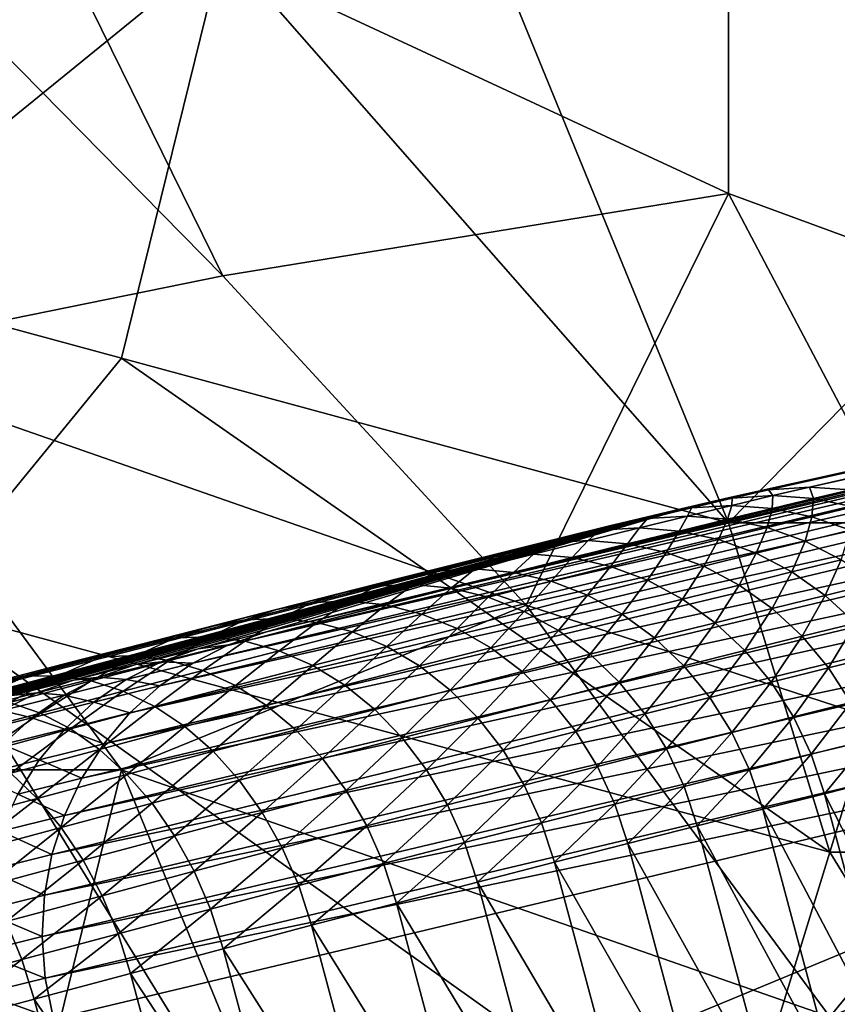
# Model space of a CAD drawing. Extents: x -0.7 to 0.7, y -0.35 to 0.35.
# Tile 198 of 226: x 0.4506 to 0.4815, y 0.1921 to 0.2292. Entities that reach past the tile are written whole.
import ezdxf

# ---------------------------------------------------------------- set-up
doc = ezdxf.new("R2010")
doc.units = 0

msp = doc.modelspace()

# ---------------------------------------------------------------- linework, layer by layer
for points in [[(0.477351, 0.222679, 0.436954), (0.477351, 0.238215, 0.436929), (0.450621, 0.235108, 0.436933)], [(0.477351, 0.21025, 0.412493), (0.458259, 0.232001, 0.412522), (0.465896, 0.238215, 0.41254)], [(0.492626, 0.225786, 0.412511), (0.465896, 0.238215, 0.41254), (0.492626, 0.232001, 0.412521)], [(0.477351, 0.21025, 0.412493), (0.465896, 0.238215, 0.41254), (0.492626, 0.225786, 0.412511)], [(0.492626, 0.217067, 0.436924), (0.492626, 0.238215, 0.436893), (0.477351, 0.238215, 0.436929)], [(0.477351, 0.238215, 0.436929), (0.477351, 0.222679, 0.436954), (0.492626, 0.217067, 0.436924)], [(0.442984, 0.219571, 0.412516), (0.439166, 0.235108, 0.412543), (0.458259, 0.232001, 0.412522)], [(0.458259, 0.219571, 0.436977), (0.450621, 0.235108, 0.436933), (0.442984, 0.235108, 0.436972)], [(0.442984, 0.216464, 0.43699), (0.458259, 0.219571, 0.436977), (0.442984, 0.235108, 0.436972)], [(0.458259, 0.219571, 0.436977), (0.477351, 0.222679, 0.436954), (0.450621, 0.235108, 0.436933)], [(0.442984, 0.219571, 0.412516), (0.458259, 0.232001, 0.412522), (0.45444, 0.216464, 0.412503)], [(0.45444, 0.216464, 0.412503), (0.458259, 0.232001, 0.412522), (0.477351, 0.21025, 0.412493)], [(0.484989, 0.21025, 0.412514), (0.477351, 0.21025, 0.412493), (0.492626, 0.225786, 0.412511)], [(0.458259, 0.219571, 0.436977), (0.469714, 0.207142, 0.436953), (0.477351, 0.222679, 0.436954)], [(0.469714, 0.207142, 0.436953), (0.488807, 0.200928, 0.436932), (0.477351, 0.222679, 0.436954)], [(0.492626, 0.217067, 0.436924), (0.477351, 0.222679, 0.436954), (0.488807, 0.200928, 0.436932)], [(0.4804, 0.211596, 0.313969), (0.522254, 0.221117, 0.010433), (0.478856, 0.211497, 0.313704)], [(0.478856, 0.211497, 0.313704), (0.522254, 0.221117, 0.010433), (0.520474, 0.220757, 0.012)], [(0.481945, 0.211489, 0.314225), (0.524056, 0.221273, 0.008894), (0.4804, 0.211596, 0.313969)], [(0.4804, 0.211596, 0.313969), (0.524056, 0.221273, 0.008894), (0.522254, 0.221117, 0.010433)], [(0.520474, 0.220757, 0.012), (0.514128, 0.219057, 0.012), (0.45991, 0.206128, 0.253336)], [(0.475983, 0.210878, 0.32028), (0.520474, 0.220757, 0.012), (0.45991, 0.206128, 0.253336)], [(0.475983, 0.210878, 0.32028), (0.477339, 0.211195, 0.313434), (0.520474, 0.220757, 0.012)], [(0.478856, 0.211497, 0.313704), (0.520474, 0.220757, 0.012), (0.477339, 0.211195, 0.313434)], [(0.442984, 0.216464, 0.43699), (0.469714, 0.207142, 0.436953), (0.458259, 0.219571, 0.436977)], [(0.446803, 0.207142, 0.412493), (0.442984, 0.219571, 0.412516), (0.45444, 0.216464, 0.412503)], [(0.512954, 0.218626, 0.010433), (0.45991, 0.206128, 0.253336), (0.514128, 0.219057, 0.012)], [(0.511853, 0.218003, 0.008894), (0.458482, 0.205637, 0.252901), (0.512954, 0.218626, 0.010433)], [(0.512954, 0.218626, 0.010433), (0.458482, 0.205637, 0.252901), (0.45991, 0.206128, 0.253336)], [(0.510844, 0.217201, 0.007408), (0.457131, 0.204955, 0.252473), (0.511853, 0.218003, 0.008894)], [(0.511853, 0.218003, 0.008894), (0.457131, 0.204955, 0.252473), (0.458482, 0.205637, 0.252901)], [(0.509944, 0.216232, 0.006), (0.455881, 0.204095, 0.252059), (0.510844, 0.217201, 0.007408)], [(0.510844, 0.217201, 0.007408), (0.455881, 0.204095, 0.252059), (0.457131, 0.204955, 0.252473)], [(0.439166, 0.200928, 0.436964), (0.45444, 0.200928, 0.436943), (0.442984, 0.216464, 0.43699)], [(0.442984, 0.216464, 0.43699), (0.45444, 0.200928, 0.436943), (0.469714, 0.207142, 0.436953)], [(0.446803, 0.207142, 0.412493), (0.45444, 0.216464, 0.412503), (0.48117, 0.19782, 0.41251)], [(0.48117, 0.19782, 0.41251), (0.45444, 0.216464, 0.412503), (0.477351, 0.21025, 0.412493)], [(0.509169, 0.215113, 0.004695), (0.454753, 0.203071, 0.251668), (0.509944, 0.216232, 0.006)], [(0.509944, 0.216232, 0.006), (0.454753, 0.203071, 0.251668), (0.455881, 0.204095, 0.252059)], [(0.508533, 0.213863, 0.003515), (0.453767, 0.201901, 0.251305), (0.509169, 0.215113, 0.004695)], [(0.509169, 0.215113, 0.004695), (0.453767, 0.201901, 0.251305), (0.454753, 0.203071, 0.251668)], [(0.508044, 0.212503, 0.00248), (0.452938, 0.200606, 0.250977), (0.508533, 0.213863, 0.003515)], [(0.508533, 0.213863, 0.003515), (0.452938, 0.200606, 0.250977), (0.453767, 0.201901, 0.251305)], [(0.508044, 0.212503, 0.00248), (0.452282, 0.199206, 0.250689), (0.452938, 0.200606, 0.250977)], [(0.50771, 0.211485, 0.002358), (0.452282, 0.199206, 0.250689), (0.508044, 0.212503, 0.00248)], [(0.507366, 0.209433, 0.001687), (0.45181, 0.197727, 0.250447), (0.50771, 0.211485, 0.002358)], [(0.50771, 0.211485, 0.002358), (0.45181, 0.197727, 0.250447), (0.452282, 0.199206, 0.250689)], [(0.477488, 0.211177, 0.320614), (0.478856, 0.211497, 0.313704), (0.477339, 0.211195, 0.313434)], [(0.479019, 0.211273, 0.320943), (0.478856, 0.211497, 0.313704), (0.477488, 0.211177, 0.320614)], [(0.479019, 0.211273, 0.320943), (0.4804, 0.211596, 0.313969), (0.478856, 0.211497, 0.313704)], [(0.480552, 0.211163, 0.321262), (0.4804, 0.211596, 0.313969), (0.479019, 0.211273, 0.320943)], [(0.480552, 0.211163, 0.321262), (0.481945, 0.211489, 0.314225), (0.4804, 0.211596, 0.313969)], [(0.482059, 0.21085, 0.321565), (0.481945, 0.211489, 0.314225), (0.480552, 0.211163, 0.321262)], [(0.477478, 0.210905, 0.327759), (0.477488, 0.211177, 0.320614), (0.475956, 0.210812, 0.327386)], [(0.475956, 0.210812, 0.327386), (0.477488, 0.211177, 0.320614), (0.475983, 0.210878, 0.32028)], [(0.477488, 0.211177, 0.320614), (0.477339, 0.211195, 0.313434), (0.475983, 0.210878, 0.32028)], [(0.479001, 0.210793, 0.328119), (0.479019, 0.211273, 0.320943), (0.477478, 0.210905, 0.327759)], [(0.477478, 0.210905, 0.327759), (0.479019, 0.211273, 0.320943), (0.477488, 0.211177, 0.320614)], [(0.479001, 0.210793, 0.328119), (0.480552, 0.211163, 0.321262), (0.479019, 0.211273, 0.320943)], [(0.480499, 0.210478, 0.328462), (0.480552, 0.211163, 0.321262), (0.479001, 0.210793, 0.328119)], [(0.480499, 0.210478, 0.328462), (0.482059, 0.21085, 0.321565), (0.480552, 0.211163, 0.321262)], [(0.389406, 0.187869, 0.353694), (0.437408, 0.20095, 0.394197), (0.475983, 0.210878, 0.32028)], [(0.395372, 0.189477, 0.350884), (0.389406, 0.187869, 0.353694), (0.475983, 0.210878, 0.32028)], [(0.398741, 0.190368, 0.349175), (0.395372, 0.189477, 0.350884), (0.475983, 0.210878, 0.32028)], [(0.402046, 0.191242, 0.347314), (0.398741, 0.190368, 0.349175), (0.475983, 0.210878, 0.32028)], [(0.405284, 0.192096, 0.345291), (0.402046, 0.191242, 0.347314), (0.475983, 0.210878, 0.32028)], [(0.408451, 0.19293, 0.343096), (0.405284, 0.192096, 0.345291), (0.475983, 0.210878, 0.32028)], [(0.411545, 0.193744, 0.340723), (0.408451, 0.19293, 0.343096), (0.475983, 0.210878, 0.32028)], [(0.414562, 0.194536, 0.338166), (0.411545, 0.193744, 0.340723), (0.475983, 0.210878, 0.32028)], [(0.417501, 0.195305, 0.33542), (0.414562, 0.194536, 0.338166), (0.475983, 0.210878, 0.32028)], [(0.420361, 0.196053, 0.332482), (0.417501, 0.195305, 0.33542), (0.475983, 0.210878, 0.32028)], [(0.423145, 0.196778, 0.329347), (0.420361, 0.196053, 0.332482), (0.475983, 0.210878, 0.32028)], [(0.425854, 0.197482, 0.326013), (0.423145, 0.196778, 0.329347), (0.475983, 0.210878, 0.32028)], [(0.475983, 0.210878, 0.32028), (0.428495, 0.198167, 0.322473), (0.425854, 0.197482, 0.326013)], [(0.475983, 0.210878, 0.32028), (0.431072, 0.198833, 0.318722), (0.428495, 0.198167, 0.322473)], [(0.475983, 0.210878, 0.32028), (0.433595, 0.199483, 0.314749), (0.431072, 0.198833, 0.318722)], [(0.475983, 0.210878, 0.32028), (0.436066, 0.200117, 0.310554), (0.433595, 0.199483, 0.314749)], [(0.475983, 0.210878, 0.32028), (0.438496, 0.200739, 0.306124), (0.436066, 0.200117, 0.310554)], [(0.437408, 0.20095, 0.394197), (0.460287, 0.206978, 0.366107), (0.475983, 0.210878, 0.32028)], [(0.475983, 0.210878, 0.32028), (0.440892, 0.20135, 0.301449), (0.438496, 0.200739, 0.306124)], [(0.475983, 0.210878, 0.32028), (0.443261, 0.201953, 0.296519), (0.440892, 0.20135, 0.301449)], [(0.475983, 0.210878, 0.32028), (0.445612, 0.202548, 0.291322), (0.443261, 0.201953, 0.296519)], [(0.475983, 0.210878, 0.32028), (0.447952, 0.203139, 0.285847), (0.445612, 0.202548, 0.291322)], [(0.475983, 0.210878, 0.32028), (0.450288, 0.203727, 0.280082), (0.447952, 0.203139, 0.285847)], [(0.475983, 0.210878, 0.32028), (0.452627, 0.204314, 0.274016), (0.450288, 0.203727, 0.280082)], [(0.475983, 0.210878, 0.32028), (0.454975, 0.204901, 0.267636), (0.452627, 0.204314, 0.274016)], [(0.475983, 0.210878, 0.32028), (0.457338, 0.205489, 0.260931), (0.454975, 0.204901, 0.267636)], [(0.475983, 0.210878, 0.32028), (0.45991, 0.206128, 0.253336), (0.457338, 0.205489, 0.260931)], [(0.460287, 0.206978, 0.366107), (0.469121, 0.209207, 0.345479), (0.475983, 0.210878, 0.32028)], [(0.469121, 0.209207, 0.345479), (0.472809, 0.210115, 0.333453), (0.475983, 0.210878, 0.32028)], [(0.472809, 0.210115, 0.333453), (0.474462, 0.210515, 0.327009), (0.475983, 0.210878, 0.32028)], [(0.475802, 0.210499, 0.334294), (0.475956, 0.210812, 0.327386), (0.474292, 0.210409, 0.333876)], [(0.474292, 0.210409, 0.333876), (0.475956, 0.210812, 0.327386), (0.474462, 0.210515, 0.327009)], [(0.475956, 0.210812, 0.327386), (0.475983, 0.210878, 0.32028), (0.474462, 0.210515, 0.327009)], [(0.477313, 0.210385, 0.334698), (0.477478, 0.210905, 0.327759), (0.475802, 0.210499, 0.334294)], [(0.475802, 0.210499, 0.334294), (0.477478, 0.210905, 0.327759), (0.475956, 0.210812, 0.327386)], [(0.477313, 0.210385, 0.334698), (0.479001, 0.210793, 0.328119), (0.477478, 0.210905, 0.327759)], [(0.478801, 0.210067, 0.335083), (0.479001, 0.210793, 0.328119), (0.477313, 0.210385, 0.334698)], [(0.478801, 0.210067, 0.335083), (0.480499, 0.210478, 0.328462), (0.479001, 0.210793, 0.328119)], [(0.481947, 0.209965, 0.328781), (0.482059, 0.21085, 0.321565), (0.480499, 0.210478, 0.328462)], [(0.473992, 0.210056, 0.340548), (0.474292, 0.210409, 0.333876), (0.472496, 0.209969, 0.340083)], [(0.472496, 0.209969, 0.340083), (0.474292, 0.210409, 0.333876), (0.472809, 0.210115, 0.333453)], [(0.474292, 0.210409, 0.333876), (0.474462, 0.210515, 0.327009), (0.472809, 0.210115, 0.333453)], [(0.475491, 0.209938, 0.340999), (0.475802, 0.210499, 0.334294), (0.473992, 0.210056, 0.340548)], [(0.473992, 0.210056, 0.340548), (0.475802, 0.210499, 0.334294), (0.474292, 0.210409, 0.333876)], [(0.475491, 0.209938, 0.340999), (0.477313, 0.210385, 0.334698), (0.475802, 0.210499, 0.334294)], [(0.476965, 0.209617, 0.341427), (0.477313, 0.210385, 0.334698), (0.475491, 0.209938, 0.340999)], [(0.476965, 0.209617, 0.341427), (0.478801, 0.210067, 0.335083), (0.477313, 0.210385, 0.334698)], [(0.480239, 0.209552, 0.33544), (0.480499, 0.210478, 0.328462), (0.478801, 0.210067, 0.335083)], [(0.480239, 0.209552, 0.33544), (0.481947, 0.209965, 0.328781), (0.480499, 0.210478, 0.328462)], [(0.469121, 0.209207, 0.345479), (0.471028, 0.209679, 0.339611), (0.472809, 0.210115, 0.333453)], [(0.472053, 0.209576, 0.346517), (0.472496, 0.209969, 0.340083), (0.470573, 0.209493, 0.346002)], [(0.470573, 0.209493, 0.346002), (0.472496, 0.209969, 0.340083), (0.471028, 0.209679, 0.339611)], [(0.472496, 0.209969, 0.340083), (0.472809, 0.210115, 0.333453), (0.471028, 0.209679, 0.339611)], [(0.473537, 0.209454, 0.347013), (0.473992, 0.210056, 0.340548), (0.472053, 0.209576, 0.346517)], [(0.472053, 0.209576, 0.346517), (0.473992, 0.210056, 0.340548), (0.472496, 0.209969, 0.340083)], [(0.473537, 0.209454, 0.347013), (0.475491, 0.209938, 0.340999), (0.473992, 0.210056, 0.340548)], [(0.478391, 0.209099, 0.341825), (0.478801, 0.210067, 0.335083), (0.476965, 0.209617, 0.341427)], [(0.48117, 0.19782, 0.41251), (0.477351, 0.21025, 0.412493), (0.484989, 0.21025, 0.412514)], [(0.478391, 0.209099, 0.341825), (0.480239, 0.209552, 0.33544), (0.478801, 0.210067, 0.335083)], [(0.481602, 0.208847, 0.335765), (0.481947, 0.209965, 0.328781), (0.480239, 0.209552, 0.33544)], [(0.492626, 0.19782, 0.412523), (0.48117, 0.19782, 0.41251), (0.484989, 0.21025, 0.412514)], [(0.470573, 0.209493, 0.346002), (0.471028, 0.209679, 0.339611), (0.469121, 0.209207, 0.345479)], [(0.474997, 0.20913, 0.347484), (0.475491, 0.209938, 0.340999), (0.473537, 0.209454, 0.347013)], [(0.474997, 0.20913, 0.347484), (0.476965, 0.209617, 0.341427), (0.475491, 0.209938, 0.340999)], [(0.476411, 0.208609, 0.34792), (0.476965, 0.209617, 0.341427), (0.474997, 0.20913, 0.347484)], [(0.476411, 0.208609, 0.34792), (0.478391, 0.209099, 0.341825), (0.476965, 0.209617, 0.341427)], [(0.507366, 0.209433, 0.001687), (0.45153, 0.196193, 0.250254), (0.45181, 0.197727, 0.250447)], [(0.507375, 0.207908, 0.001177), (0.45153, 0.196193, 0.250254), (0.507366, 0.209433, 0.001687)], [(0.460287, 0.206978, 0.366107), (0.464939, 0.208159, 0.356362), (0.469121, 0.209207, 0.345479)], [(0.464939, 0.208159, 0.356362), (0.467091, 0.2087, 0.351063), (0.469121, 0.209207, 0.345479)], [(0.468523, 0.208981, 0.351641), (0.469121, 0.209207, 0.345479), (0.467091, 0.2087, 0.351063)], [(0.469984, 0.209059, 0.352208), (0.470573, 0.209493, 0.346002), (0.468523, 0.208981, 0.351641)], [(0.468523, 0.208981, 0.351641), (0.470573, 0.209493, 0.346002), (0.469121, 0.209207, 0.345479)], [(0.471448, 0.208933, 0.352756), (0.472053, 0.209576, 0.346517), (0.469984, 0.209059, 0.352208)], [(0.469984, 0.209059, 0.352208), (0.472053, 0.209576, 0.346517), (0.470573, 0.209493, 0.346002)], [(0.471448, 0.208933, 0.352756), (0.473537, 0.209454, 0.347013), (0.472053, 0.209576, 0.346517)], [(0.472892, 0.208604, 0.353275), (0.473537, 0.209454, 0.347013), (0.471448, 0.208933, 0.352756)], [(0.472892, 0.208604, 0.353275), (0.474997, 0.20913, 0.347484), (0.473537, 0.209454, 0.347013)], [(0.479744, 0.208392, 0.342186), (0.480239, 0.209552, 0.33544), (0.478391, 0.209099, 0.341825)], [(0.479744, 0.208392, 0.342186), (0.481602, 0.208847, 0.335765), (0.480239, 0.209552, 0.33544)], [(0.467787, 0.208507, 0.357619), (0.468523, 0.208981, 0.351641), (0.466349, 0.208434, 0.356996)], [(0.466349, 0.208434, 0.356996), (0.468523, 0.208981, 0.351641), (0.467091, 0.2087, 0.351063)], [(0.46923, 0.208375, 0.358221), (0.469984, 0.209059, 0.352208), (0.467787, 0.208507, 0.357619)], [(0.467787, 0.208507, 0.357619), (0.469984, 0.209059, 0.352208), (0.468523, 0.208981, 0.351641)], [(0.46923, 0.208375, 0.358221), (0.471448, 0.208933, 0.352756), (0.469984, 0.209059, 0.352208)], [(0.470652, 0.208041, 0.358791), (0.471448, 0.208933, 0.352756), (0.46923, 0.208375, 0.358221)], [(0.470652, 0.208041, 0.358791), (0.472892, 0.208604, 0.353275), (0.471448, 0.208933, 0.352756)], [(0.474289, 0.208079, 0.353756), (0.474997, 0.20913, 0.347484), (0.472892, 0.208604, 0.353275)], [(0.474289, 0.208079, 0.353756), (0.476411, 0.208609, 0.34792), (0.474997, 0.20913, 0.347484)], [(0.477753, 0.2079, 0.348315), (0.478391, 0.209099, 0.341825), (0.476411, 0.208609, 0.34792)], [(0.477753, 0.2079, 0.348315), (0.479744, 0.208392, 0.342186), (0.478391, 0.209099, 0.341825)], [(0.481, 0.207509, 0.342505), (0.481602, 0.208847, 0.335765), (0.479744, 0.208392, 0.342186)], [(0.481, 0.207509, 0.342505), (0.482868, 0.207967, 0.336052), (0.481602, 0.208847, 0.335765)], [(0.466349, 0.208434, 0.356996), (0.467091, 0.2087, 0.351063), (0.464939, 0.208159, 0.356362)], [(0.466883, 0.207781, 0.363407), (0.467787, 0.208507, 0.357619), (0.465465, 0.207919, 0.36275)], [(0.465465, 0.207919, 0.36275), (0.467787, 0.208507, 0.357619), (0.466349, 0.208434, 0.356996)], [(0.466883, 0.207781, 0.363407), (0.46923, 0.208375, 0.358221), (0.467787, 0.208507, 0.357619)], [(0.47203, 0.207511, 0.359319), (0.472892, 0.208604, 0.353275), (0.470652, 0.208041, 0.358791)], [(0.47203, 0.207511, 0.359319), (0.474289, 0.208079, 0.353756), (0.472892, 0.208604, 0.353275)], [(0.475616, 0.207366, 0.354192), (0.476411, 0.208609, 0.34792), (0.474289, 0.208079, 0.353756)], [(0.475616, 0.207366, 0.354192), (0.477753, 0.2079, 0.348315), (0.476411, 0.208609, 0.34792)], [(0.460287, 0.206978, 0.366107), (0.46267, 0.207584, 0.361376), (0.464939, 0.208159, 0.356362)], [(0.464053, 0.207853, 0.362069), (0.464939, 0.208159, 0.356362), (0.46267, 0.207584, 0.361376)], [(0.465465, 0.207919, 0.36275), (0.466349, 0.208434, 0.356996), (0.464053, 0.207853, 0.362069)], [(0.464053, 0.207853, 0.362069), (0.466349, 0.208434, 0.356996), (0.464939, 0.208159, 0.356362)], [(0.468281, 0.207441, 0.36403), (0.46923, 0.208375, 0.358221), (0.466883, 0.207781, 0.363407)], [(0.468281, 0.207441, 0.36403), (0.470652, 0.208041, 0.358791), (0.46923, 0.208375, 0.358221)], [(0.479, 0.207014, 0.34866), (0.479744, 0.208392, 0.342186), (0.477753, 0.2079, 0.348315)], [(0.479, 0.207014, 0.34866), (0.481, 0.207509, 0.342505), (0.479744, 0.208392, 0.342186)], [(0.507375, 0.207908, 0.001177), (0.451446, 0.194631, 0.250114), (0.45153, 0.196193, 0.250254)], [(0.507541, 0.206383, 0.00087), (0.451446, 0.194631, 0.250114), (0.507375, 0.207908, 0.001177)], [(0.463021, 0.207296, 0.367601), (0.464053, 0.207853, 0.362069), (0.461639, 0.207238, 0.366861)], [(0.461639, 0.207238, 0.366861), (0.464053, 0.207853, 0.362069), (0.46267, 0.207584, 0.361376)], [(0.46441, 0.207151, 0.368317), (0.465465, 0.207919, 0.36275), (0.463021, 0.207296, 0.367601)], [(0.463021, 0.207296, 0.367601), (0.465465, 0.207919, 0.36275), (0.464053, 0.207853, 0.362069)], [(0.46441, 0.207151, 0.368317), (0.466883, 0.207781, 0.363407), (0.465465, 0.207919, 0.36275)], [(0.46578, 0.206804, 0.368994), (0.466883, 0.207781, 0.363407), (0.46441, 0.207151, 0.368317)], [(0.46578, 0.206804, 0.368994), (0.468281, 0.207441, 0.36403), (0.466883, 0.207781, 0.363407)], [(0.469637, 0.206905, 0.364607), (0.470652, 0.208041, 0.358791), (0.468281, 0.207441, 0.36403)], [(0.469637, 0.206905, 0.364607), (0.47203, 0.207511, 0.359319), (0.470652, 0.208041, 0.358791)], [(0.47334, 0.206794, 0.359796), (0.474289, 0.208079, 0.353756), (0.47203, 0.207511, 0.359319)], [(0.47334, 0.206794, 0.359796), (0.475616, 0.207366, 0.354192), (0.474289, 0.208079, 0.353756)], [(0.47685, 0.206478, 0.354573), (0.477753, 0.2079, 0.348315), (0.475616, 0.207366, 0.354192)], [(0.47685, 0.206478, 0.354573), (0.479, 0.207014, 0.34866), (0.477753, 0.2079, 0.348315)], [(0.482139, 0.206464, 0.342775), (0.482868, 0.207967, 0.336052), (0.481, 0.207509, 0.342505)], [(0.461639, 0.207238, 0.366861), (0.46267, 0.207584, 0.361376), (0.460287, 0.206978, 0.366107)], [(0.467111, 0.206261, 0.369622), (0.468281, 0.207441, 0.36403), (0.46578, 0.206804, 0.368994)], [(0.467111, 0.206261, 0.369622), (0.469637, 0.206905, 0.364607), (0.468281, 0.207441, 0.36403)], [(0.470927, 0.206182, 0.365129), (0.47203, 0.207511, 0.359319), (0.469637, 0.206905, 0.364607)], [(0.470927, 0.206182, 0.365129), (0.47334, 0.206794, 0.359796), (0.47203, 0.207511, 0.359319)], [(0.474559, 0.205901, 0.360215), (0.475616, 0.207366, 0.354192), (0.47334, 0.206794, 0.359796)], [(0.474559, 0.205901, 0.360215), (0.47685, 0.206478, 0.354573), (0.475616, 0.207366, 0.354192)], [(0.480131, 0.205968, 0.348952), (0.481, 0.207509, 0.342505), (0.479, 0.207014, 0.34866)], [(0.480131, 0.205968, 0.348952), (0.482139, 0.206464, 0.342775), (0.481, 0.207509, 0.342505)], [(0.437408, 0.20095, 0.394197), (0.449671, 0.204241, 0.382251), (0.460287, 0.206978, 0.366107)], [(0.446803, 0.207142, 0.412493), (0.48117, 0.19782, 0.41251), (0.477351, 0.185391, 0.4125)], [(0.446803, 0.188498, 0.412488), (0.446803, 0.207142, 0.412493), (0.458259, 0.188498, 0.412501)], [(0.458259, 0.188498, 0.412501), (0.446803, 0.207142, 0.412493), (0.477351, 0.185391, 0.4125)], [(0.449671, 0.204241, 0.382251), (0.45519, 0.20567, 0.374727), (0.460287, 0.206978, 0.366107)], [(0.48117, 0.191606, 0.436952), (0.469714, 0.207142, 0.436953), (0.45444, 0.200928, 0.436943)], [(0.45519, 0.20567, 0.374727), (0.457793, 0.206339, 0.370556), (0.460287, 0.206978, 0.366107)], [(0.459109, 0.206591, 0.371373), (0.460287, 0.206978, 0.366107), (0.457793, 0.206339, 0.370556)], [(0.460457, 0.20664, 0.372176), (0.461639, 0.207238, 0.366861), (0.459109, 0.206591, 0.371373)], [(0.459109, 0.206591, 0.371373), (0.461639, 0.207238, 0.366861), (0.460287, 0.206978, 0.366107)], [(0.461812, 0.206485, 0.372951), (0.463021, 0.207296, 0.367601), (0.460457, 0.20664, 0.372176)], [(0.460457, 0.20664, 0.372176), (0.463021, 0.207296, 0.367601), (0.461639, 0.207238, 0.366861)], [(0.461812, 0.206485, 0.372951), (0.46441, 0.207151, 0.368317), (0.463021, 0.207296, 0.367601)], [(0.463151, 0.20613, 0.373685), (0.46441, 0.207151, 0.368317), (0.461812, 0.206485, 0.372951)], [(0.463151, 0.20613, 0.373685), (0.46578, 0.206804, 0.368994), (0.46441, 0.207151, 0.368317)], [(0.488807, 0.200928, 0.436932), (0.469714, 0.207142, 0.436953), (0.48117, 0.191606, 0.436952)], [(0.47797, 0.205429, 0.354895), (0.479, 0.207014, 0.34866), (0.47685, 0.206478, 0.354573)], [(0.47797, 0.205429, 0.354895), (0.480131, 0.205968, 0.348952), (0.479, 0.207014, 0.34866)], [(0.459091, 0.205786, 0.377311), (0.460457, 0.20664, 0.372176), (0.457775, 0.20595, 0.376475)], [(0.457775, 0.20595, 0.376475), (0.460457, 0.20664, 0.372176), (0.459109, 0.206591, 0.371373)], [(0.459091, 0.205786, 0.377311), (0.461812, 0.206485, 0.372951), (0.460457, 0.20664, 0.372176)], [(0.464452, 0.20558, 0.374366), (0.46578, 0.206804, 0.368994), (0.463151, 0.20613, 0.373685)], [(0.464452, 0.20558, 0.374366), (0.467111, 0.206261, 0.369622), (0.46578, 0.206804, 0.368994)], [(0.468377, 0.205533, 0.37019), (0.469637, 0.206905, 0.364607), (0.467111, 0.206261, 0.369622)], [(0.468377, 0.205533, 0.37019), (0.470927, 0.206182, 0.365129), (0.469637, 0.206905, 0.364607)], [(0.472128, 0.205286, 0.365587), (0.47334, 0.206794, 0.359796), (0.470927, 0.206182, 0.365129)], [(0.472128, 0.205286, 0.365587), (0.474559, 0.205901, 0.360215), (0.47334, 0.206794, 0.359796)], [(0.507541, 0.206383, 0.00087), (0.45156, 0.193067, 0.250029), (0.451446, 0.194631, 0.250114)], [(0.507865, 0.20487, 0.000765), (0.45156, 0.193067, 0.250029), (0.507541, 0.206383, 0.00087)], [(0.456467, 0.205911, 0.375608), (0.457793, 0.206339, 0.370556), (0.45519, 0.20567, 0.374727)], [(0.457775, 0.20595, 0.376475), (0.459109, 0.206591, 0.371373), (0.456467, 0.205911, 0.375608)], [(0.456467, 0.205911, 0.375608), (0.459109, 0.206591, 0.371373), (0.457793, 0.206339, 0.370556)], [(0.460394, 0.205421, 0.378103), (0.461812, 0.206485, 0.372951), (0.459091, 0.205786, 0.377311)], [(0.460394, 0.205421, 0.378103), (0.463151, 0.20613, 0.373685), (0.461812, 0.206485, 0.372951)], [(0.465692, 0.204845, 0.374981), (0.467111, 0.206261, 0.369622), (0.464452, 0.20558, 0.374366)], [(0.465692, 0.204845, 0.374981), (0.468377, 0.205533, 0.37019), (0.467111, 0.206261, 0.369622)], [(0.475667, 0.204849, 0.360568), (0.47685, 0.206478, 0.354573), (0.474559, 0.205901, 0.360215)], [(0.475667, 0.204849, 0.360568), (0.47797, 0.205429, 0.354895), (0.47685, 0.206478, 0.354573)], [(0.481127, 0.204779, 0.349184), (0.482139, 0.206464, 0.342775), (0.480131, 0.205968, 0.348952)], [(0.481127, 0.204779, 0.349184), (0.48314, 0.205276, 0.342993), (0.482139, 0.206464, 0.342775)], [(0.454976, 0.205227, 0.380502), (0.456467, 0.205911, 0.375608), (0.453713, 0.2052, 0.379571)], [(0.453713, 0.2052, 0.379571), (0.456467, 0.205911, 0.375608), (0.45519, 0.20567, 0.374727)], [(0.45625, 0.205052, 0.3814), (0.457775, 0.20595, 0.376475), (0.454976, 0.205227, 0.380502)], [(0.454976, 0.205227, 0.380502), (0.457775, 0.20595, 0.376475), (0.456467, 0.205911, 0.375608)], [(0.45625, 0.205052, 0.3814), (0.459091, 0.205786, 0.377311), (0.457775, 0.20595, 0.376475)], [(0.458482, 0.205637, 0.252901), (0.457338, 0.205489, 0.260931), (0.45991, 0.206128, 0.253336)], [(0.461662, 0.204863, 0.378837), (0.463151, 0.20613, 0.373685), (0.460394, 0.205421, 0.378103)], [(0.461662, 0.204863, 0.378837), (0.464452, 0.20558, 0.374366), (0.463151, 0.20613, 0.373685)], [(0.469558, 0.204631, 0.370689), (0.470927, 0.206182, 0.365129), (0.468377, 0.205533, 0.37019)], [(0.469558, 0.204631, 0.370689), (0.472128, 0.205286, 0.365587), (0.470927, 0.206182, 0.365129)], [(0.473221, 0.20423, 0.365973), (0.474559, 0.205901, 0.360215), (0.472128, 0.205286, 0.365587)], [(0.473221, 0.20423, 0.365973), (0.475667, 0.204849, 0.360568), (0.474559, 0.205901, 0.360215)], [(0.478958, 0.204237, 0.35515), (0.480131, 0.205968, 0.348952), (0.47797, 0.205429, 0.354895)], [(0.478958, 0.204237, 0.35515), (0.481127, 0.204779, 0.349184), (0.480131, 0.205968, 0.348952)], [(0.449671, 0.204241, 0.382251), (0.452482, 0.20497, 0.378624), (0.45519, 0.20567, 0.374727)], [(0.453713, 0.2052, 0.379571), (0.45519, 0.20567, 0.374727), (0.452482, 0.20497, 0.378624)], [(0.457131, 0.204955, 0.252473), (0.45594, 0.205005, 0.260406), (0.458482, 0.205637, 0.252901)], [(0.458482, 0.205637, 0.252901), (0.45594, 0.205005, 0.260406), (0.457338, 0.205489, 0.260931)], [(0.457512, 0.204676, 0.382251), (0.459091, 0.205786, 0.377311), (0.45625, 0.205052, 0.3814)], [(0.457512, 0.204676, 0.382251), (0.460394, 0.205421, 0.378103), (0.459091, 0.205786, 0.377311)], [(0.462871, 0.204119, 0.379501), (0.464452, 0.20558, 0.374366), (0.461662, 0.204863, 0.378837)], [(0.462871, 0.204119, 0.379501), (0.465692, 0.204845, 0.374981), (0.464452, 0.20558, 0.374366)], [(0.466849, 0.203937, 0.375521), (0.468377, 0.205533, 0.37019), (0.465692, 0.204845, 0.374981)], [(0.466849, 0.203937, 0.375521), (0.469558, 0.204631, 0.370689), (0.468377, 0.205533, 0.37019)], [(0.452064, 0.204472, 0.384259), (0.453713, 0.2052, 0.379571), (0.450851, 0.204457, 0.383264)], [(0.450851, 0.204457, 0.383264), (0.453713, 0.2052, 0.379571), (0.452482, 0.20497, 0.378624)], [(0.453289, 0.204284, 0.38522), (0.454976, 0.205227, 0.380502), (0.452064, 0.204472, 0.384259)], [(0.452064, 0.204472, 0.384259), (0.454976, 0.205227, 0.380502), (0.453713, 0.2052, 0.379571)], [(0.453289, 0.204284, 0.38522), (0.45625, 0.205052, 0.3814), (0.454976, 0.205227, 0.380502)], [(0.45594, 0.205005, 0.260406), (0.454975, 0.204901, 0.267636), (0.457338, 0.205489, 0.260931)], [(0.458741, 0.204108, 0.38304), (0.460394, 0.205421, 0.378103), (0.457512, 0.204676, 0.382251)], [(0.458741, 0.204108, 0.38304), (0.461662, 0.204863, 0.378837), (0.460394, 0.205421, 0.378103)], [(0.470634, 0.203571, 0.371108), (0.472128, 0.205286, 0.365587), (0.469558, 0.204631, 0.370689)], [(0.470634, 0.203571, 0.371108), (0.473221, 0.20423, 0.365973), (0.472128, 0.205286, 0.365587)], [(0.476644, 0.203655, 0.360849), (0.47797, 0.205429, 0.354895), (0.475667, 0.204849, 0.360568)], [(0.476644, 0.203655, 0.360849), (0.478958, 0.204237, 0.35515), (0.47797, 0.205429, 0.354895)], [(0.481971, 0.203468, 0.349352), (0.48314, 0.205276, 0.342993), (0.481127, 0.204779, 0.349184)], [(0.450851, 0.204457, 0.383264), (0.452482, 0.20497, 0.378624), (0.449671, 0.204241, 0.382251)], [(0.507865, 0.20487, 0.000765), (0.45187, 0.191528, 0.25), (0.45156, 0.193067, 0.250029)], [(0.507865, 0.20487, 0.000765), (0.454251, 0.182642, 0.25), (0.45187, 0.191528, 0.25)], [(0.453583, 0.204418, 0.267092), (0.452627, 0.204314, 0.274016), (0.454975, 0.204901, 0.267636)], [(0.454505, 0.203897, 0.38613), (0.45625, 0.205052, 0.3814), (0.453289, 0.204284, 0.38522)], [(0.454618, 0.204331, 0.259892), (0.453583, 0.204418, 0.267092), (0.45594, 0.205005, 0.260406)], [(0.45594, 0.205005, 0.260406), (0.453583, 0.204418, 0.267092), (0.454975, 0.204901, 0.267636)], [(0.507865, 0.20487, 0.000765), (0.509414, 0.199085, 0.000765), (0.454251, 0.182642, 0.25)], [(0.454505, 0.203897, 0.38613), (0.457512, 0.204676, 0.382251), (0.45625, 0.205052, 0.3814)], [(0.457131, 0.204955, 0.252473), (0.454618, 0.204331, 0.259892), (0.45594, 0.205005, 0.260406)], [(0.455881, 0.204095, 0.252059), (0.454618, 0.204331, 0.259892), (0.457131, 0.204955, 0.252473)], [(0.459917, 0.203356, 0.383753), (0.461662, 0.204863, 0.378837), (0.458741, 0.204108, 0.38304)], [(0.459917, 0.203356, 0.383753), (0.462871, 0.204119, 0.379501), (0.461662, 0.204863, 0.378837)], [(0.464002, 0.203204, 0.380084), (0.465692, 0.204845, 0.374981), (0.462871, 0.204119, 0.379501)], [(0.464002, 0.203204, 0.380084), (0.466849, 0.203937, 0.375521), (0.465692, 0.204845, 0.374981)], [(0.474187, 0.203033, 0.36628), (0.475667, 0.204849, 0.360568), (0.473221, 0.20423, 0.365973)], [(0.474187, 0.203033, 0.36628), (0.476644, 0.203655, 0.360849), (0.475667, 0.204849, 0.360568)], [(0.479795, 0.202924, 0.355336), (0.481127, 0.204779, 0.349184), (0.478958, 0.204237, 0.35515)], [(0.479795, 0.202924, 0.355336), (0.481971, 0.203468, 0.349352), (0.481127, 0.204779, 0.349184)], [(0.449042, 0.203665, 0.387754), (0.450851, 0.204457, 0.383264), (0.447884, 0.203665, 0.386694)], [(0.447884, 0.203665, 0.386694), (0.450851, 0.204457, 0.383264), (0.449671, 0.204241, 0.382251)], [(0.450213, 0.203463, 0.388777), (0.452064, 0.204472, 0.384259), (0.449042, 0.203665, 0.387754)], [(0.449042, 0.203665, 0.387754), (0.452064, 0.204472, 0.384259), (0.450851, 0.204457, 0.383264)], [(0.450213, 0.203463, 0.388777), (0.453289, 0.204284, 0.38522), (0.452064, 0.204472, 0.384259)], [(0.452269, 0.203745, 0.266558), (0.451243, 0.203833, 0.27345), (0.453583, 0.204418, 0.267092)], [(0.453583, 0.204418, 0.267092), (0.451243, 0.203833, 0.27345), (0.452627, 0.204314, 0.274016)], [(0.454618, 0.204331, 0.259892), (0.452269, 0.203745, 0.266558), (0.453583, 0.204418, 0.267092)], [(0.455692, 0.203317, 0.386974), (0.457512, 0.204676, 0.382251), (0.454505, 0.203897, 0.38613)], [(0.455692, 0.203317, 0.386974), (0.458741, 0.204108, 0.38304), (0.457512, 0.204676, 0.382251)], [(0.467906, 0.202872, 0.375975), (0.469558, 0.204631, 0.370689), (0.466849, 0.203937, 0.375521)], [(0.467906, 0.202872, 0.375975), (0.470634, 0.203571, 0.371108), (0.469558, 0.204631, 0.370689)], [(0.451379, 0.203062, 0.389746), (0.453289, 0.204284, 0.38522), (0.450213, 0.203463, 0.388777)], [(0.451243, 0.203833, 0.27345), (0.450288, 0.203727, 0.280082), (0.452627, 0.204314, 0.274016)], [(0.451379, 0.203062, 0.389746), (0.454505, 0.203897, 0.38613), (0.453289, 0.204284, 0.38522)], [(0.453396, 0.203477, 0.259396), (0.452269, 0.203745, 0.266558), (0.454618, 0.204331, 0.259892)], [(0.455881, 0.204095, 0.252059), (0.453396, 0.203477, 0.259396), (0.454618, 0.204331, 0.259892)], [(0.454753, 0.203071, 0.251668), (0.453396, 0.203477, 0.259396), (0.455881, 0.204095, 0.252059)], [(0.456829, 0.202555, 0.387737), (0.458741, 0.204108, 0.38304), (0.455692, 0.203317, 0.386974)], [(0.456829, 0.202555, 0.387737), (0.459917, 0.203356, 0.383753), (0.458741, 0.204108, 0.38304)], [(0.461018, 0.202433, 0.384379), (0.462871, 0.204119, 0.379501), (0.459917, 0.203356, 0.383753)], [(0.461018, 0.202433, 0.384379), (0.464002, 0.203204, 0.380084), (0.462871, 0.204119, 0.379501)], [(0.471586, 0.20237, 0.371442), (0.473221, 0.20423, 0.365973), (0.470634, 0.203571, 0.371108)], [(0.471586, 0.20237, 0.371442), (0.474187, 0.203033, 0.36628), (0.473221, 0.20423, 0.365973)], [(0.477474, 0.20234, 0.361053), (0.478958, 0.204237, 0.35515), (0.476644, 0.203655, 0.360849)], [(0.477474, 0.20234, 0.361053), (0.479795, 0.202924, 0.355336), (0.478958, 0.204237, 0.35515)], [(0.449937, 0.203162, 0.272895), (0.448914, 0.203249, 0.279492), (0.451243, 0.203833, 0.27345)], [(0.451243, 0.203833, 0.27345), (0.448914, 0.203249, 0.279492), (0.450288, 0.203727, 0.280082)], [(0.452269, 0.203745, 0.266558), (0.449937, 0.203162, 0.272895), (0.451243, 0.203833, 0.27345)], [(0.451053, 0.202893, 0.266044), (0.449937, 0.203162, 0.272895), (0.452269, 0.203745, 0.266558)], [(0.453396, 0.203477, 0.259396), (0.451053, 0.202893, 0.266044), (0.452269, 0.203745, 0.266558)], [(0.452518, 0.20247, 0.390644), (0.454505, 0.203897, 0.38613), (0.451379, 0.203062, 0.389746)], [(0.452518, 0.20247, 0.390644), (0.455692, 0.203317, 0.386974), (0.454505, 0.203897, 0.38613)], [(0.465036, 0.202133, 0.380574), (0.466849, 0.203937, 0.375521), (0.464002, 0.203204, 0.380084)], [(0.465036, 0.202133, 0.380574), (0.467906, 0.202872, 0.375975), (0.466849, 0.203937, 0.375521)], [(0.475008, 0.201716, 0.366503), (0.476644, 0.203655, 0.360849), (0.474187, 0.203033, 0.36628)], [(0.475008, 0.201716, 0.366503), (0.477474, 0.20234, 0.361053), (0.476644, 0.203655, 0.360849)], [(0.448128, 0.20219, 0.393099), (0.451379, 0.203062, 0.389746), (0.450213, 0.203463, 0.388777)], [(0.452294, 0.20246, 0.258928), (0.451053, 0.202893, 0.266044), (0.453396, 0.203477, 0.259396)], [(0.454753, 0.203071, 0.251668), (0.452294, 0.20246, 0.258928), (0.453396, 0.203477, 0.259396)], [(0.453612, 0.201697, 0.391456), (0.455692, 0.203317, 0.386974), (0.452518, 0.20247, 0.390644)], [(0.453612, 0.201697, 0.391456), (0.456829, 0.202555, 0.387737), (0.455692, 0.203317, 0.386974)], [(0.457896, 0.201624, 0.388406), (0.459917, 0.203356, 0.383753), (0.456829, 0.202555, 0.387737)], [(0.457896, 0.201624, 0.388406), (0.461018, 0.202433, 0.384379), (0.459917, 0.203356, 0.383753)], [(0.468842, 0.201667, 0.376337), (0.470634, 0.203571, 0.371108), (0.467906, 0.202872, 0.375975)], [(0.468842, 0.201667, 0.376337), (0.471586, 0.20237, 0.371442), (0.470634, 0.203571, 0.371108)], [(0.480469, 0.201512, 0.355449), (0.481971, 0.203468, 0.349352), (0.479795, 0.202924, 0.355336)], [(0.480469, 0.201512, 0.355449), (0.482648, 0.202056, 0.349455), (0.481971, 0.203468, 0.349352)], [(0.449216, 0.201584, 0.394051), (0.451379, 0.203062, 0.389746), (0.448128, 0.20219, 0.393099)], [(0.451053, 0.202893, 0.266044), (0.448729, 0.202312, 0.27236), (0.449937, 0.203162, 0.272895)], [(0.449957, 0.201878, 0.265558), (0.448729, 0.202312, 0.27236), (0.451053, 0.202893, 0.266044)], [(0.449216, 0.201584, 0.394051), (0.452518, 0.20247, 0.390644), (0.451379, 0.203062, 0.389746)], [(0.452294, 0.20246, 0.258928), (0.449957, 0.201878, 0.265558), (0.451053, 0.202893, 0.266044)], [(0.453767, 0.201901, 0.251305), (0.452294, 0.20246, 0.258928), (0.454753, 0.203071, 0.251668)], [(0.462026, 0.201356, 0.384906), (0.464002, 0.203204, 0.380084), (0.461018, 0.202433, 0.384379)], [(0.462026, 0.201356, 0.384906), (0.465036, 0.202133, 0.380574), (0.464002, 0.203204, 0.380084)], [(0.472398, 0.20105, 0.371685), (0.474187, 0.203033, 0.36628), (0.471586, 0.20237, 0.371442)], [(0.472398, 0.20105, 0.371685), (0.475008, 0.201716, 0.366503), (0.474187, 0.203033, 0.36628)], [(0.478143, 0.200926, 0.361177), (0.479795, 0.202924, 0.355336), (0.477474, 0.20234, 0.361053)], [(0.478143, 0.200926, 0.361177), (0.480469, 0.201512, 0.355449), (0.479795, 0.202924, 0.355336)], [(0.454643, 0.200755, 0.392168), (0.456829, 0.202555, 0.387737), (0.453612, 0.201697, 0.391456)], [(0.454643, 0.200755, 0.392168), (0.457896, 0.201624, 0.388406), (0.456829, 0.202555, 0.387737)], [(0.465954, 0.200924, 0.380965), (0.467906, 0.202872, 0.375975), (0.465036, 0.202133, 0.380574)], [(0.465954, 0.200924, 0.380965), (0.468842, 0.201667, 0.376337), (0.467906, 0.202872, 0.375975)], [(0.450264, 0.200799, 0.394911), (0.452518, 0.20247, 0.390644), (0.449216, 0.201584, 0.394051)], [(0.451331, 0.201296, 0.258495), (0.449957, 0.201878, 0.265558), (0.452294, 0.20246, 0.258928)], [(0.450264, 0.200799, 0.394911), (0.453612, 0.201697, 0.391456), (0.452518, 0.20247, 0.390644)], [(0.453767, 0.201901, 0.251305), (0.451331, 0.201296, 0.258495), (0.452294, 0.20246, 0.258928)], [(0.458876, 0.200539, 0.38897), (0.461018, 0.202433, 0.384379), (0.457896, 0.201624, 0.388406)], [(0.458876, 0.200539, 0.38897), (0.462026, 0.201356, 0.384906), (0.461018, 0.202433, 0.384379)], [(0.469642, 0.200345, 0.376601), (0.471586, 0.20237, 0.371442), (0.468842, 0.201667, 0.376337)], [(0.469642, 0.200345, 0.376601), (0.472398, 0.20105, 0.371685), (0.471586, 0.20237, 0.371442)], [(0.475672, 0.200301, 0.366638), (0.477474, 0.20234, 0.361053), (0.475008, 0.201716, 0.366503)], [(0.475672, 0.200301, 0.366638), (0.478143, 0.200926, 0.361177), (0.477474, 0.20234, 0.361053)], [(0.451331, 0.201296, 0.258495), (0.449, 0.200716, 0.265109), (0.449957, 0.201878, 0.265558)], [(0.452938, 0.200606, 0.250977), (0.451331, 0.201296, 0.258495), (0.453767, 0.201901, 0.251305)], [(0.462924, 0.200141, 0.385325), (0.465036, 0.202133, 0.380574), (0.462026, 0.201356, 0.384906)], [(0.462924, 0.200141, 0.385325), (0.465954, 0.200924, 0.380965), (0.465036, 0.202133, 0.380574)], [(0.480966, 0.200024, 0.355487), (0.482648, 0.202056, 0.349455), (0.480469, 0.201512, 0.355449)], [(0.480966, 0.200024, 0.355487), (0.483147, 0.200568, 0.349489), (0.482648, 0.202056, 0.349455)], [(0.451253, 0.199847, 0.395666), (0.453612, 0.201697, 0.391456), (0.450264, 0.200799, 0.394911)], [(0.451253, 0.199847, 0.395666), (0.454643, 0.200755, 0.392168), (0.453612, 0.201697, 0.391456)], [(0.455591, 0.199662, 0.392769), (0.457896, 0.201624, 0.388406), (0.454643, 0.200755, 0.392168)], [(0.455591, 0.199662, 0.392769), (0.458876, 0.200539, 0.38897), (0.457896, 0.201624, 0.388406)], [(0.466742, 0.199598, 0.381249), (0.468842, 0.201667, 0.376337), (0.465954, 0.200924, 0.380965)], [(0.466742, 0.199598, 0.381249), (0.469642, 0.200345, 0.376601), (0.468842, 0.201667, 0.376337)], [(0.473055, 0.199634, 0.371833), (0.475008, 0.201716, 0.366503), (0.472398, 0.20105, 0.371685)], [(0.473055, 0.199634, 0.371833), (0.475672, 0.200301, 0.366638), (0.475008, 0.201716, 0.366503)], [(0.478639, 0.199438, 0.361219), (0.480469, 0.201512, 0.355449), (0.478143, 0.200926, 0.361177)], [(0.478639, 0.199438, 0.361219), (0.480966, 0.200024, 0.355487), (0.480469, 0.201512, 0.355449)], [(0.450524, 0.200006, 0.258106), (0.449, 0.200716, 0.265109), (0.451331, 0.201296, 0.258495)], [(0.452938, 0.200606, 0.250977), (0.450524, 0.200006, 0.258106), (0.451331, 0.201296, 0.258495)], [(0.459752, 0.199319, 0.389419), (0.462026, 0.201356, 0.384906), (0.458876, 0.200539, 0.38897)], [(0.459752, 0.199319, 0.389419), (0.462924, 0.200141, 0.385325), (0.462026, 0.201356, 0.384906)], [(0.470293, 0.198926, 0.37676), (0.472398, 0.20105, 0.371685), (0.469642, 0.200345, 0.376601)], [(0.470293, 0.198926, 0.37676), (0.473055, 0.199634, 0.371833), (0.472398, 0.20105, 0.371685)], [(0.435347, 0.185391, 0.436966), (0.450621, 0.185391, 0.436956), (0.439166, 0.200928, 0.436964)], [(0.450621, 0.185391, 0.436956), (0.45444, 0.200928, 0.436943), (0.439166, 0.200928, 0.436964)], [(0.447725, 0.198901, 0.3989), (0.451253, 0.199847, 0.395666), (0.450264, 0.200799, 0.394911)], [(0.450621, 0.185391, 0.436956), (0.462077, 0.182284, 0.436971), (0.45444, 0.200928, 0.436943)], [(0.452166, 0.198744, 0.396302), (0.454643, 0.200755, 0.392168), (0.451253, 0.199847, 0.395666)], [(0.452166, 0.198744, 0.396302), (0.455591, 0.199662, 0.392769), (0.454643, 0.200755, 0.392168)], [(0.462077, 0.182284, 0.436971), (0.48117, 0.191606, 0.436952), (0.45444, 0.200928, 0.436943)], [(0.463697, 0.198812, 0.38563), (0.465954, 0.200924, 0.380965), (0.462924, 0.200141, 0.385325)], [(0.463697, 0.198812, 0.38563), (0.466742, 0.199598, 0.381249), (0.465954, 0.200924, 0.380965)], [(0.476166, 0.198812, 0.366684), (0.478143, 0.200926, 0.361177), (0.475672, 0.200301, 0.366638)], [(0.476166, 0.198812, 0.366684), (0.478639, 0.199438, 0.361219), (0.478143, 0.200926, 0.361177)], [(0.48117, 0.191606, 0.436952), (0.504081, 0.200928, 0.436909), (0.488807, 0.200928, 0.436932)], [(0.504081, 0.188498, 0.436914), (0.504081, 0.200928, 0.436909), (0.48117, 0.191606, 0.436952)], [(0.452282, 0.199206, 0.250689), (0.450524, 0.200006, 0.258106), (0.452938, 0.200606, 0.250977)], [(0.456442, 0.198435, 0.393246), (0.458876, 0.200539, 0.38897), (0.455591, 0.199662, 0.392769)], [(0.456442, 0.198435, 0.393246), (0.459752, 0.199319, 0.389419), (0.458876, 0.200539, 0.38897)], [(0.467385, 0.198178, 0.381421), (0.469642, 0.200345, 0.376601), (0.466742, 0.199598, 0.381249)], [(0.467385, 0.198178, 0.381421), (0.470293, 0.198926, 0.37676), (0.469642, 0.200345, 0.376601)], [(0.473547, 0.198144, 0.371882), (0.475672, 0.200301, 0.366638), (0.473055, 0.199634, 0.371833)], [(0.473547, 0.198144, 0.371882), (0.476166, 0.198812, 0.366684), (0.475672, 0.200301, 0.366638)], [(0.480966, 0.200024, 0.355487), (0.485858, 0.190452, 0.349489), (0.483147, 0.200568, 0.349489)], [(0.452282, 0.199206, 0.250689), (0.449886, 0.198611, 0.257765), (0.450524, 0.200006, 0.258106)], [(0.460508, 0.197984, 0.389745), (0.462924, 0.200141, 0.385325), (0.459752, 0.199319, 0.389419)], [(0.460508, 0.197984, 0.389745), (0.463697, 0.198812, 0.38563), (0.462924, 0.200141, 0.385325)], [(0.478639, 0.199438, 0.361219), (0.483697, 0.189833, 0.355487), (0.480966, 0.200024, 0.355487)], [(0.480966, 0.200024, 0.355487), (0.483697, 0.189833, 0.355487), (0.485858, 0.190452, 0.349489)], [(0.448601, 0.197788, 0.39957), (0.451253, 0.199847, 0.395666), (0.447725, 0.198901, 0.3989)], [(0.448601, 0.197788, 0.39957), (0.452166, 0.198744, 0.396302), (0.451253, 0.199847, 0.395666)], [(0.452989, 0.19751, 0.396808), (0.455591, 0.199662, 0.392769), (0.452166, 0.198744, 0.396302)], [(0.452989, 0.19751, 0.396808), (0.456442, 0.198435, 0.393246), (0.455591, 0.199662, 0.392769)], [(0.464331, 0.197389, 0.385816), (0.466742, 0.199598, 0.381249), (0.463697, 0.198812, 0.38563)], [(0.464331, 0.197389, 0.385816), (0.467385, 0.198178, 0.381421), (0.466742, 0.199598, 0.381249)], [(0.470783, 0.197436, 0.376814), (0.473055, 0.199634, 0.371833), (0.470293, 0.198926, 0.37676)], [(0.470783, 0.197436, 0.376814), (0.473547, 0.198144, 0.371882), (0.473055, 0.199634, 0.371833)], [(0.45181, 0.197727, 0.250447), (0.449886, 0.198611, 0.257765), (0.452282, 0.199206, 0.250689)], [(0.45718, 0.197097, 0.393594), (0.459752, 0.199319, 0.389419), (0.456442, 0.198435, 0.393246)], [(0.45718, 0.197097, 0.393594), (0.460508, 0.197984, 0.389745), (0.459752, 0.199319, 0.389419)], [(0.476166, 0.198812, 0.366684), (0.481389, 0.189177, 0.361219), (0.478639, 0.199438, 0.361219)], [(0.478639, 0.199438, 0.361219), (0.481389, 0.189177, 0.361219), (0.483697, 0.189833, 0.355487)], [(0.509891, 0.197613, 0.00087), (0.454251, 0.182642, 0.25), (0.509414, 0.199085, 0.000765)], [(0.461132, 0.196559, 0.389943), (0.463697, 0.198812, 0.38563), (0.460508, 0.197984, 0.389745)], [(0.461132, 0.196559, 0.389943), (0.464331, 0.197389, 0.385816), (0.463697, 0.198812, 0.38563)], [(0.467872, 0.196687, 0.381479), (0.470293, 0.198926, 0.37676), (0.467385, 0.198178, 0.381421)], [(0.467872, 0.196687, 0.381479), (0.470783, 0.197436, 0.376814), (0.470293, 0.198926, 0.37676)], [(0.473547, 0.198144, 0.371882), (0.478934, 0.188483, 0.366684), (0.476166, 0.198812, 0.366684)], [(0.476166, 0.198812, 0.366684), (0.478934, 0.188483, 0.366684), (0.481389, 0.189177, 0.361219)], [(0.449394, 0.196547, 0.400104), (0.452166, 0.198744, 0.396302), (0.448601, 0.197788, 0.39957)], [(0.449394, 0.196547, 0.400104), (0.452989, 0.19751, 0.396808), (0.452166, 0.198744, 0.396302)], [(0.45181, 0.197727, 0.250447), (0.449428, 0.197135, 0.25748), (0.449886, 0.198611, 0.257765)], [(0.453707, 0.196166, 0.397176), (0.456442, 0.198435, 0.393246), (0.452989, 0.19751, 0.396808)], [(0.453707, 0.196166, 0.397176), (0.45718, 0.197097, 0.393594), (0.456442, 0.198435, 0.393246)], [(0.464815, 0.195897, 0.385878), (0.467385, 0.198178, 0.381421), (0.464331, 0.197389, 0.385816)], [(0.464815, 0.195897, 0.385878), (0.467872, 0.196687, 0.381479), (0.467385, 0.198178, 0.381421)], [(0.470783, 0.197436, 0.376814), (0.476332, 0.187751, 0.371882), (0.473547, 0.198144, 0.371882)], [(0.473547, 0.198144, 0.371882), (0.476332, 0.187751, 0.371882), (0.478934, 0.188483, 0.366684)], [(0.45153, 0.196193, 0.250254), (0.449428, 0.197135, 0.25748), (0.45181, 0.197727, 0.250447)], [(0.457793, 0.195668, 0.393804), (0.460508, 0.197984, 0.389745), (0.45718, 0.197097, 0.393594)], [(0.457793, 0.195668, 0.393804), (0.461132, 0.196559, 0.389943), (0.460508, 0.197984, 0.389745)], [(0.477351, 0.185391, 0.4125), (0.48117, 0.19782, 0.41251), (0.488807, 0.185391, 0.412531)], [(0.488807, 0.185391, 0.412531), (0.48117, 0.19782, 0.41251), (0.492626, 0.19782, 0.412523)], [(0.45009, 0.195197, 0.400492), (0.452989, 0.19751, 0.396808), (0.449394, 0.196547, 0.400104)], [(0.45009, 0.195197, 0.400492), (0.453707, 0.196166, 0.397176), (0.452989, 0.19751, 0.396808)], [(0.509891, 0.197613, 0.00087), (0.454752, 0.181154, 0.250029), (0.454251, 0.182642, 0.25)], [(0.510509, 0.196209, 0.001177), (0.454752, 0.181154, 0.250029), (0.509891, 0.197613, 0.00087)], [(0.461613, 0.195067, 0.39001), (0.464331, 0.197389, 0.385816), (0.461132, 0.196559, 0.389943)], [(0.461613, 0.195067, 0.39001), (0.464815, 0.195897, 0.385878), (0.464331, 0.197389, 0.385816)], [(0.467872, 0.196687, 0.381479), (0.473584, 0.186982, 0.376814), (0.470783, 0.197436, 0.376814)], [(0.470783, 0.197436, 0.376814), (0.473584, 0.186982, 0.376814), (0.476332, 0.187751, 0.371882)], [(0.45153, 0.196193, 0.250254), (0.449158, 0.195604, 0.257256), (0.449428, 0.197135, 0.25748)], [(0.454308, 0.194735, 0.397399), (0.45718, 0.197097, 0.393594), (0.453707, 0.196166, 0.397176)], [(0.454308, 0.194735, 0.397399), (0.457793, 0.195668, 0.393804), (0.45718, 0.197097, 0.393594)], [(0.464815, 0.195897, 0.385878), (0.470689, 0.186175, 0.381479), (0.467872, 0.196687, 0.381479)], [(0.467872, 0.196687, 0.381479), (0.470689, 0.186175, 0.381479), (0.473584, 0.186982, 0.376814)], [(0.510509, 0.196209, 0.001177), (0.455435, 0.179743, 0.250114), (0.454752, 0.181154, 0.250029)], [(0.511265, 0.194884, 0.001687), (0.455435, 0.179743, 0.250114), (0.510509, 0.196209, 0.001177)], [(0.45827, 0.194175, 0.393875), (0.461132, 0.196559, 0.389943), (0.457793, 0.195668, 0.393804)], [(0.45827, 0.194175, 0.393875), (0.461613, 0.195067, 0.39001), (0.461132, 0.196559, 0.389943)], [(0.451446, 0.194631, 0.250114), (0.449158, 0.195604, 0.257256), (0.45153, 0.196193, 0.250254)], [(0.450678, 0.193762, 0.400727), (0.453707, 0.196166, 0.397176), (0.45009, 0.195197, 0.400492)], [(0.450678, 0.193762, 0.400727), (0.454308, 0.194735, 0.397399), (0.453707, 0.196166, 0.397176)], [(0.461613, 0.195067, 0.39001), (0.467647, 0.185331, 0.385878), (0.464815, 0.195897, 0.385878)], [(0.464815, 0.195897, 0.385878), (0.467647, 0.185331, 0.385878), (0.470689, 0.186175, 0.381479)], [(0.451446, 0.194631, 0.250114), (0.449081, 0.194043, 0.257095), (0.449158, 0.195604, 0.257256)], [(0.454781, 0.19324, 0.397474), (0.457793, 0.195668, 0.393804), (0.454308, 0.194735, 0.397399)], [(0.454781, 0.19324, 0.397474), (0.45827, 0.194175, 0.393875), (0.457793, 0.195668, 0.393804)], [(0.446901, 0.19275, 0.403789), (0.450678, 0.193762, 0.400727), (0.45009, 0.195197, 0.400492)], [(0.451147, 0.192266, 0.400806), (0.454308, 0.194735, 0.397399), (0.450678, 0.193762, 0.400727)], [(0.451147, 0.192266, 0.400806), (0.454781, 0.19324, 0.397474), (0.454308, 0.194735, 0.397399)], [(0.511265, 0.194884, 0.001687), (0.456289, 0.178432, 0.250254), (0.455435, 0.179743, 0.250114)], [(0.512588, 0.193279, 0.002358), (0.456289, 0.178432, 0.250254), (0.511265, 0.194884, 0.001687)], [(0.45827, 0.194175, 0.393875), (0.464458, 0.184449, 0.39001), (0.461613, 0.195067, 0.39001)], [(0.461613, 0.195067, 0.39001), (0.464458, 0.184449, 0.39001), (0.467647, 0.185331, 0.385878)], [(0.45156, 0.193067, 0.250029), (0.449081, 0.194043, 0.257095), (0.451446, 0.194631, 0.250114)], [(0.45156, 0.193067, 0.250029), (0.449198, 0.19248, 0.257001), (0.449081, 0.194043, 0.257095)], [(0.454781, 0.19324, 0.397474), (0.461117, 0.18355, 0.393875), (0.45827, 0.194175, 0.393875)], [(0.45827, 0.194175, 0.393875), (0.461117, 0.18355, 0.393875), (0.464458, 0.184449, 0.39001)], [(0.447365, 0.191253, 0.403872), (0.450678, 0.193762, 0.400727), (0.446901, 0.19275, 0.403789)], [(0.447365, 0.191253, 0.403872), (0.451147, 0.192266, 0.400806), (0.450678, 0.193762, 0.400727)], [(0.451147, 0.192266, 0.400806), (0.457628, 0.182615, 0.397474), (0.454781, 0.19324, 0.397474)], [(0.454781, 0.19324, 0.397474), (0.457628, 0.182615, 0.397474), (0.461117, 0.18355, 0.393875)], [(0.512588, 0.193279, 0.002358), (0.457299, 0.177244, 0.250447), (0.456289, 0.178432, 0.250254)], [(0.513387, 0.192565, 0.00248), (0.457299, 0.177244, 0.250447), (0.512588, 0.193279, 0.002358)], [(0.45187, 0.191528, 0.25), (0.449198, 0.19248, 0.257001), (0.45156, 0.193067, 0.250029)], [(0.513387, 0.192565, 0.00248), (0.458447, 0.176199, 0.250689), (0.457299, 0.177244, 0.250447)], [(0.514489, 0.191631, 0.003515), (0.458447, 0.176199, 0.250689), (0.513387, 0.192565, 0.00248)], [(0.447365, 0.191253, 0.403872), (0.453994, 0.181641, 0.400806), (0.451147, 0.192266, 0.400806)], [(0.45187, 0.191528, 0.25), (0.449507, 0.190941, 0.256976), (0.449198, 0.19248, 0.257001)], [(0.451147, 0.192266, 0.400806), (0.453994, 0.181641, 0.400806), (0.457628, 0.182615, 0.397474)]]:
    msp.add_3dface(points)

doc.saveas('drawing.dxf')
